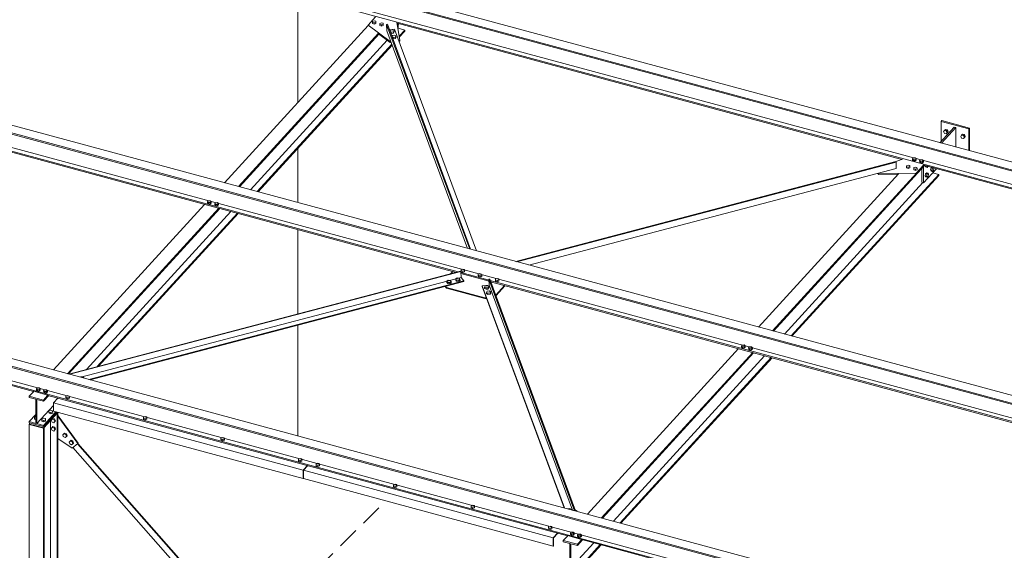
# Model space of a CAD drawing. Header units: millimetres. Extents: x 3 to 1173, y 5 to 825.
# Tile 12 of 22: x 801 to 945, y 271 to 349. Entities that reach past the tile are written whole.
import ezdxf

# ---------------------------------------------------------------- set-up
doc = ezdxf.new("R2010")
doc.units = ezdxf.units.MM
doc.linetypes.add('INTERROMPU', pattern=[4.7625, 3.175, -1.5875])
for name, color, linetype, lineweight in [('Boulon', 7, 'Continuous', 0), ('Classe 1', 7, 'Continuous', 0), ('Classe 2', 1, 'Continuous', 0), ('Objet graphique', 6, 'Continuous', 0)]:
    doc.layers.add(name, color=color, linetype=linetype, lineweight=lineweight)

# ---------------------------------------------------------------- blocks, each defined once
blk = doc.blocks.new('*A419')
at = {"layer": 'Classe 2', "linetype": 'Continuous', "lineweight": 0}
for p, q in [((730.19, 350.67), (998.93, 278.09)), ((730.93, 351.62), (999.51, 279.09)), ((730.13, 350.53), (998.85, 277.96)), ((730.17, 348), (865.01, 311.58)), ((730.17, 347.85), (864.73, 311.51)), ((730.56, 348.43), (997.85, 276.24)), ((865.42, 311.47), (869.56, 310.36)), ((865.42, 311.32), (869.56, 310.21)), ((869.74, 310.31), (997.58, 275.78)), ((869.8, 310.14), (997.5, 275.65))]:
    blk.add_line(p, q, dxfattribs=at)
blk = doc.blocks.new('*A420')
at = {"layer": 'Classe 2', "linetype": 'Continuous', "lineweight": 0}
for p, q in [((704.93, 323.18), (977.57, 249.55)), ((705.77, 324.1), (978.41, 250.47)), ((704.93, 323.03), (977.57, 249.4)), ((705, 320.48), (977.65, 246.85)), ((705.01, 320.33), (802.53, 294)), ((705.4, 320.91), (978.04, 247.28)), ((804.66, 293.42), (881.09, 272.78)), ((883.2, 272.21), (977.65, 246.7))]:
    blk.add_line(p, q, dxfattribs=at)
blk = doc.blocks.new('*A421')
at = {"layer": 'Classe 2', "linetype": 'Continuous', "lineweight": 0}
for p, q in [((755.25, 378.21), (1015, 308.07)), ((756.1, 379.13), (1015.53, 309.07)), ((755.26, 378.06), (1014.93, 307.94)), ((755.33, 375.52), (1013.75, 305.73)), ((755.72, 375.94), (1014, 306.2)), ((856.03, 348.17), (930.29, 328.12)), ((933.52, 327.25), (1013.68, 305.6))]:
    blk.add_line(p, q, dxfattribs=at)
blk = doc.blocks.new('*A422')
at = {"layer": 'Classe 2', "linetype": 'Continuous', "lineweight": 0}
for p, q in [((909.19, 303.47), (929.8, 326.01)), ((911.27, 302.91), (933.52, 327.25)), ((911.41, 302.88), (933.66, 327.21)), ((935.73, 325.92), (934.84, 326.16)), ((913.03, 302.44), (933.4, 324.7)), ((914.01, 302.17), (935.73, 325.92)), ((914.14, 302.14), (935.73, 325.74)), ((935.73, 325.74), (935.73, 325.92)), ((884.03, 275.96), (906.28, 300.29)), ((886.11, 275.4), (908.36, 299.73)), ((886.24, 275.36), (908.49, 299.69)), ((887.87, 274.92), (910.12, 299.25)), ((888.85, 274.66), (911.1, 298.99)), ((888.98, 274.62), (911.23, 298.95)), ((880.48, 272.08), (881.09, 272.74)), ((880.48, 272.08), (882.56, 271.52)), ((880.48, 271.9), (880.48, 272.08)), ((880.48, 271.9), (881.46, 271.63)), ((881.46, 271.63), (881.46, 268.08)), ((881.59, 268.05), (884.96, 271.73)), ((881.59, 271.6), (881.59, 268.05)), ((881.59, 271.6), (882.56, 271.34)), ((882.56, 271.52), (883.2, 272.21)), ((882.56, 271.34), (883.33, 272.17)), ((882.56, 271.34), (882.56, 271.52)), ((882.56, 267.78), (885.93, 271.47)), ((882.56, 267.6), (886.07, 271.44)), ((880.48, 268.35), (881.46, 269.41)), ((881.46, 268.08), (880.48, 268.35)), ((880.48, 268.35), (880.48, 268.16)), ((880.48, 268.16), (882.56, 267.6)), ((882.56, 267.78), (881.59, 268.05)), ((882.56, 267.6), (882.56, 267.78))]:
    blk.add_line(p, q, dxfattribs=at)
blk = doc.blocks.new('*A423')
at = {"layer": 'Classe 2', "linetype": 'Continuous', "lineweight": 0}
for p, q in [((837.69, 252.48), (808.32, 285.76)), ((839.21, 252.07), (809, 286.3)), ((839.34, 252.04), (809.05, 286.35)), ((843.67, 245.71), (841.04, 248.68)), ((844.43, 246.16), (842.56, 248.27)), ((844.5, 246.19), (842.7, 248.24)), ((877.15, 209.09), (845.32, 245.16)), ((877.28, 209.06), (845.38, 245.19)), ((875.63, 209.51), (844.56, 244.71)), ((879.78, 204.8), (878.98, 205.71)), ((880.48, 205.43), (880.31, 205.63)), ((880.46, 205.35), (880.31, 205.52))]:
    blk.add_line(p, q, dxfattribs=at)
blk = doc.blocks.new('*A424')
at = {"layer": 'Classe 2', "linetype": 'Continuous', "lineweight": 0}
for p, q in [((929.42, 327.79), (873.5, 313.11)), ((929.47, 327.73), (873.63, 313.08)), ((929.47, 327.73), (929.42, 327.79)), ((929.49, 326.78), (929.47, 327.73)), ((875.42, 312.59), (929.49, 326.78))]:
    blk.add_line(p, q, dxfattribs=at)
blk = doc.blocks.new('*A425')
at = {"layer": 'Boulon', "linetype": 'Continuous', "lineweight": 0}
for p, q in [((936.44, 332.2), (936.57, 332.38)), ((936.57, 331.94), (936.44, 332.2)), ((936.71, 332.53), (936.57, 332.38)), ((936.57, 332.38), (936.83, 332.31)), ((936.83, 331.87), (936.57, 331.94)), ((936.97, 332.45), (936.71, 332.53)), ((936.97, 332.45), (936.83, 332.31)), ((936.83, 332.31), (936.96, 332.06)), ((936.96, 332.06), (936.83, 331.87)), ((936.97, 332.01), (936.83, 331.87)), ((937.11, 332.2), (936.96, 332.06)), ((937.11, 332.2), (936.97, 332.45)), ((937.11, 332.2), (936.97, 332.01)), ((939.25, 331.84), (939.1, 331.7)), ((939.51, 331.77), (939.25, 331.84)), ((938.97, 331.51), (939.1, 331.7)), ((939.1, 331.26), (938.97, 331.51)), ((939.1, 331.7), (939.37, 331.63)), ((939.37, 331.19), (939.1, 331.26)), ((939.51, 331.77), (939.37, 331.63)), ((939.37, 331.63), (939.5, 331.37)), ((939.5, 331.37), (939.37, 331.19)), ((939.51, 331.33), (939.37, 331.19)), ((939.64, 331.51), (939.5, 331.37)), ((939.64, 331.51), (939.51, 331.77)), ((939.64, 331.51), (939.51, 331.33))]:
    blk.add_line(p, q, dxfattribs=at)
blk = doc.blocks.new('*A426')
at = {"layer": 'Boulon', "linetype": 'Continuous', "lineweight": 0}
for p, q in [((906.7, 300.68), (906.83, 300.82)), ((906.7, 300.5), (906.7, 300.68)), ((906.85, 300.55), (906.7, 300.68)), ((906.85, 300.38), (906.7, 300.5)), ((906.83, 300.82), (907.11, 300.84)), ((907.13, 300.57), (906.85, 300.55)), ((906.85, 300.38), (906.85, 300.55)), ((906.85, 300.38), (907.13, 300.39)), ((907.11, 300.84), (907.26, 300.71)), ((907.26, 300.71), (907.13, 300.57)), ((907.13, 300.39), (907.13, 300.57)), ((907.13, 300.39), (907.26, 300.53)), ((907.26, 300.53), (907.26, 300.71)), ((907.76, 300.4), (907.89, 300.54)), ((907.77, 300.22), (907.76, 300.4)), ((907.91, 300.27), (907.76, 300.4)), ((907.92, 300.09), (907.77, 300.22)), ((907.89, 300.54), (908.17, 300.55)), ((908.19, 300.28), (907.91, 300.27)), ((907.92, 300.09), (907.91, 300.27)), ((907.92, 300.09), (908.2, 300.1)), ((908.17, 300.55), (908.32, 300.42)), ((908.32, 300.42), (908.19, 300.28)), ((908.2, 300.1), (908.19, 300.28)), ((908.2, 300.1), (908.33, 300.24)), ((908.33, 300.24), (908.32, 300.42))]:
    blk.add_line(p, q, dxfattribs=at)
blk = doc.blocks.new('*A427')
at = {"layer": 'Classe 2', "linetype": 'Continuous', "lineweight": 0}
for p, q in [((863.91, 311.29), (864.23, 311.64)), ((863.11, 309.43), (863.31, 309.17)), ((863.31, 309.29), (863.18, 309.45)), ((863.31, 309.17), (863.31, 309.29)), ((868.95, 307.77), (863.31, 309.29)), ((868.96, 307.65), (863.31, 309.17)), ((870.54, 308.16), (871.84, 309.59)), ((870.57, 308.07), (871.93, 309.56)), ((869.17, 307.8), (868.95, 307.77)), ((868.96, 307.65), (868.95, 307.77)), ((869.21, 307.68), (868.96, 307.65))]:
    blk.add_line(p, q, dxfattribs=at)
blk = doc.blocks.new('*A428')
at = {"layer": 'Boulon', "linetype": 'Continuous', "lineweight": 0}
for p, q in [((865.44, 311.91), (865.68, 312)), ((865.45, 311.73), (865.44, 311.91)), ((865.46, 311.76), (865.44, 311.91)), ((865.45, 311.73), (865.46, 311.58)), ((865.46, 311.58), (865.46, 311.76)), ((865.71, 311.69), (865.46, 311.76)), ((865.46, 311.58), (865.71, 311.51)), ((865.68, 312), (865.93, 311.93)), ((865.94, 311.78), (865.71, 311.69)), ((865.71, 311.51), (865.71, 311.69)), ((865.71, 311.51), (865.95, 311.6)), ((865.93, 311.93), (865.94, 311.78)), ((865.95, 311.6), (865.94, 311.78)), ((867.98, 311.23), (868.21, 311.32)), ((867.98, 311.05), (867.98, 311.23)), ((867.99, 311.07), (867.98, 311.23)), ((867.98, 311.05), (868, 310.89)), ((868, 310.89), (867.99, 311.07)), ((868.24, 311), (867.99, 311.07)), ((868, 310.89), (868.24, 310.83)), ((868.21, 311.32), (868.46, 311.25)), ((868.48, 311.09), (868.24, 311)), ((868.24, 310.83), (868.24, 311)), ((868.24, 310.83), (868.48, 310.91)), ((868.46, 311.25), (868.48, 311.09)), ((868.48, 310.91), (868.48, 311.09)), ((870.51, 310.54), (870.75, 310.63)), ((870.52, 310.36), (870.51, 310.54)), ((870.53, 310.39), (870.51, 310.54)), ((870.52, 310.36), (870.53, 310.21)), ((870.53, 310.21), (870.53, 310.39)), ((870.77, 310.32), (870.53, 310.39)), ((870.53, 310.21), (870.78, 310.14)), ((870.75, 310.63), (871, 310.56)), ((871.01, 310.41), (870.77, 310.32)), ((870.78, 310.14), (870.77, 310.32)), ((870.78, 310.14), (871.02, 310.23)), ((871, 310.56), (871.01, 310.41)), ((871.02, 310.23), (871.01, 310.41))]:
    blk.add_line(p, q, dxfattribs=at)
blk = doc.blocks.new('*A444')
at = {"layer": 'Classe 1', "linetype": 'Continuous', "lineweight": 0}
for p, q in [((841.43, 336.5), (841.43, 352.12)), ((841.43, 321.77), (841.43, 329.75)), ((841.43, 305.4), (841.43, 317.8)), ((841.43, 287.46), (841.43, 303.74))]:
    blk.add_line(p, q, dxfattribs=at)
blk = doc.blocks.new('*A467')
at = {"layer": 'Boulon', "linetype": 'Continuous', "lineweight": 0}
for p, q in [((802.97, 294.38), (803.1, 294.52)), ((802.97, 294.2), (802.97, 294.38)), ((803.12, 294.25), (802.97, 294.38)), ((802.97, 294.2), (803.13, 294.08)), ((803.1, 294.52), (803.38, 294.54)), ((803.4, 294.27), (803.12, 294.25)), ((803.13, 294.08), (803.12, 294.25)), ((803.38, 294.54), (803.53, 294.41)), ((803.53, 294.41), (803.4, 294.27)), ((803.41, 294.09), (803.4, 294.27)), ((803.41, 294.09), (803.53, 294.23)), ((803.53, 294.23), (803.53, 294.41)), ((804.03, 294.09), (804.16, 294.24)), ((804.16, 294.24), (804.44, 294.25)), ((804.44, 294.25), (804.59, 294.12)), ((804.59, 294.12), (804.46, 293.98)), ((804.6, 293.94), (804.59, 294.12)), ((803.13, 294.08), (803.41, 294.09)), ((804.04, 293.92), (804.03, 294.09)), ((804.18, 293.97), (804.03, 294.09)), ((804.04, 293.92), (804.19, 293.79)), ((804.46, 293.98), (804.18, 293.97)), ((804.19, 293.79), (804.18, 293.97)), ((804.19, 293.79), (804.47, 293.8)), ((804.47, 293.8), (804.46, 293.98)), ((804.47, 293.8), (804.6, 293.94))]:
    blk.add_line(p, q, dxfattribs=at)
blk = doc.blocks.new('*A468')
at = {"layer": 'Classe 2', "linetype": 'Continuous', "lineweight": 0}
for p, q in [((802.53, 294.02), (802.55, 294.05)), ((802.53, 293.96), (802.53, 294.02)), ((804.61, 293.46), (802.53, 294.02)), ((804.66, 293.48), (804.61, 293.46)), ((804.61, 293.34), (804.61, 293.46)), ((804.76, 293.39), (804.61, 293.34))]:
    blk.add_line(p, q, dxfattribs=at)
blk = doc.blocks.new('*A469')
at = {"layer": 'Boulon', "linetype": 'Continuous', "lineweight": 0}
for p, q in [((804.8, 291.14), (805.06, 291.24)), ((805.06, 291.24), (805.34, 291.17)), ((802.68, 290.28), (802.9, 290.36)), ((802.69, 290.09), (802.68, 290.28)), ((802.69, 290.1), (802.68, 290.28)), ((802.7, 289.91), (802.69, 290.1)), ((802.9, 290.05), (802.69, 290.1)), ((802.7, 289.91), (802.69, 290.09)), ((802.9, 289.86), (802.7, 289.91)), ((803.74, 289.99), (804.01, 290.09)), ((803.75, 289.8), (803.74, 289.99)), ((803.76, 289.81), (803.74, 289.99)), ((803.75, 289.8), (803.76, 289.63)), ((803.76, 289.63), (803.76, 289.81)), ((804.04, 289.74), (803.76, 289.81)), ((804.01, 290.09), (804.29, 290.01)), ((804.3, 289.84), (804.04, 289.74)), ((804.29, 290.01), (804.3, 289.84)), ((804.31, 289.65), (804.3, 289.84)), ((804.8, 290.95), (804.8, 291.14)), ((804.81, 290.97), (804.8, 291.14)), ((804.8, 290.95), (804.82, 290.78)), ((804.82, 290.78), (804.81, 290.97)), ((805.09, 290.89), (804.81, 290.97)), ((805.1, 290.7), (804.82, 290.78)), ((805.35, 290.99), (805.09, 290.89)), ((805.1, 290.7), (805.09, 290.89)), ((805.36, 290.8), (805.1, 290.7)), ((805.34, 291.17), (805.35, 290.99)), ((805.36, 290.8), (805.35, 290.99)), ((804.04, 289.55), (803.76, 289.63)), ((804.04, 289.55), (804.04, 289.74)), ((804.31, 289.65), (804.04, 289.55))]:
    blk.add_line(p, q, dxfattribs=at)
blk = doc.blocks.new('*A470')
at = {"layer": 'Classe 2', "linetype": 'Continuous', "lineweight": 0}
for p, q in [((804.04, 288.86), (805.97, 290.98)), ((806.06, 290.83), (804.05, 288.63)), ((806.06, 290.83), (806.06, 290.96)), ((801.97, 289.19), (801.96, 289.37)), ((804.05, 288.63), (801.97, 289.19)), ((804.05, 288.63), (804.04, 288.86))]:
    blk.add_line(p, q, dxfattribs=at)
blk = doc.blocks.new('*A476')
at = {"layer": 'Classe 2', "linetype": 'Continuous', "lineweight": 0}
for p, q in [((806.01, 290.78), (806.11, 290.88)), ((806.01, 261.04), (806.01, 290.78)), ((806.06, 290.9), (806.11, 290.88)), ((806.11, 261.01), (806.11, 290.88)), ((801.97, 289.19), (801.92, 289.14)), ((801.92, 289.14), (804, 288.58)), ((801.92, 219.44), (801.92, 289.14)), ((804.1, 288.68), (804, 288.58)), ((804, 288.58), (804, 218.87)), ((804.1, 218.97), (804.1, 288.68)), ((805.04, 260.87), (805.04, 289.71)), ((805.04, 228.14), (805.04, 258.41)), ((806.01, 228.31), (806.01, 258.14)), ((806.11, 228.28), (806.11, 258.12)), ((805.04, 221.14), (805.04, 225.68)), ((806.01, 220.88), (806.01, 225.41)), ((806.11, 220.98), (806.11, 225.39)), ((804.1, 220.21), (805.04, 221.14)), ((805.04, 221.14), (806.01, 220.88)), ((806.01, 220.88), (806.11, 220.98)), ((801.92, 219.44), (804, 218.87)), ((804, 218.87), (804.1, 218.97))]:
    blk.add_line(p, q, dxfattribs=at)
blk = doc.blocks.new('*A477')
at = {"layer": 'Boulon', "linetype": 'Continuous', "lineweight": 0}
for p, q in [((809.43, 296.1), (809.51, 296.16)), ((809.51, 296.16), (809.82, 296.14)), ((809.82, 296.14), (809.94, 295.99)), ((809.94, 295.99), (809.92, 295.97)), ((809.94, 295.96), (809.94, 295.99))]:
    blk.add_line(p, q, dxfattribs=at)
blk = doc.blocks.new('*A478')
at = {"layer": 'Classe 2', "linetype": 'Continuous', "lineweight": 0}
for p, q in [((856.81, 351.93), (858.91, 354.23)), ((859.17, 354.16), (857.07, 351.87)), ((858.91, 354.23), (859.17, 354.16)), ((859.17, 351.3), (859.17, 354.16)), ((856.19, 347.97), (856.31, 348.1))]:
    blk.add_line(p, q, dxfattribs=at)
blk = doc.blocks.new('*A480')
at = {"layer": 'Boulon', "linetype": 'Continuous', "lineweight": 0}
for p, q in [((856.08, 347.84), (856.14, 348.1)), ((856.14, 348.1), (856.12, 348.15))]:
    blk.add_line(p, q, dxfattribs=at)
blk = doc.blocks.new('*A481')
at = {"layer": 'Boulon', "linetype": 'Continuous', "lineweight": 0}
for p, q in [((881.53, 273.17), (881.66, 273.31)), ((881.54, 272.99), (881.53, 273.17)), ((881.68, 273.04), (881.53, 273.17)), ((881.69, 272.86), (881.54, 272.99)), ((881.66, 273.31), (881.94, 273.32)), ((881.96, 273.05), (881.68, 273.04)), ((881.69, 272.86), (881.68, 273.04)), ((881.69, 272.86), (881.97, 272.87)), ((881.94, 273.32), (882.09, 273.19)), ((882.09, 273.19), (881.96, 273.05)), ((881.97, 272.87), (881.96, 273.05)), ((881.97, 272.87), (882.1, 273.01)), ((882.1, 273.01), (882.09, 273.19)), ((882.6, 272.88), (882.73, 273.02)), ((882.6, 272.7), (882.6, 272.88)), ((882.75, 272.75), (882.6, 272.88)), ((882.75, 272.57), (882.6, 272.7)), ((882.73, 273.02), (883.01, 273.03)), ((883.03, 272.76), (882.75, 272.75)), ((882.75, 272.57), (882.75, 272.75)), ((882.75, 272.57), (883.03, 272.58)), ((883.01, 273.03), (883.16, 272.9)), ((883.16, 272.9), (883.03, 272.76)), ((883.03, 272.58), (883.03, 272.76)), ((883.03, 272.58), (883.16, 272.72)), ((883.16, 272.72), (883.16, 272.9))]:
    blk.add_line(p, q, dxfattribs=at)
blk = doc.blocks.new('*A482')
at = {"layer": 'Boulon', "linetype": 'Continuous', "lineweight": 0}
for p, q in [((881.12, 276.74), (881.13, 276.76)), ((881.13, 276.76), (881.43, 276.8)), ((881.43, 276.8), (881.64, 276.68)), ((881.64, 276.68), (881.6, 276.61)), ((881.65, 276.6), (881.64, 276.68))]:
    blk.add_line(p, q, dxfattribs=at)
blk = doc.blocks.new('*A486')
at = {"layer": 'Boulon', "linetype": 'Continuous', "lineweight": 0}
for p, q in [((807.31, 293.3), (807.55, 293.39)), ((807.31, 293.12), (807.31, 293.3)), ((807.32, 293.14), (807.31, 293.3)), ((807.31, 293.12), (807.33, 292.96)), ((807.33, 292.96), (807.32, 293.14)), ((807.57, 293.07), (807.32, 293.14)), ((807.58, 292.9), (807.33, 292.96)), ((807.55, 293.39), (807.79, 293.32)), ((807.81, 293.16), (807.57, 293.07)), ((807.58, 292.9), (807.57, 293.07)), ((807.81, 292.99), (807.58, 292.9)), ((807.79, 293.32), (807.81, 293.16)), ((807.81, 292.99), (807.81, 293.16)), ((818.71, 290.22), (818.95, 290.31)), ((818.72, 290.04), (818.71, 290.22)), ((818.73, 290.06), (818.71, 290.22)), ((818.72, 290.04), (818.73, 289.88)), ((818.73, 289.88), (818.73, 290.06)), ((818.97, 289.99), (818.73, 290.06)), ((818.98, 289.82), (818.73, 289.88)), ((818.95, 290.31), (819.2, 290.24)), ((819.21, 290.08), (818.97, 289.99)), ((818.98, 289.82), (818.97, 289.99)), ((819.22, 289.91), (818.98, 289.82)), ((819.2, 290.24), (819.21, 290.08)), ((819.22, 289.91), (819.21, 290.08)), ((830.12, 287.14), (830.35, 287.23)), ((830.12, 286.96), (830.12, 287.14)), ((830.13, 286.98), (830.12, 287.14)), ((830.12, 286.96), (830.14, 286.8)), ((830.14, 286.8), (830.13, 286.98)), ((830.38, 286.92), (830.13, 286.98)), ((830.35, 287.23), (830.6, 287.16)), ((830.62, 287), (830.38, 286.92)), ((830.38, 286.74), (830.38, 286.92)), ((830.6, 287.16), (830.62, 287)), ((830.62, 286.83), (830.62, 287)), ((830.38, 286.74), (830.14, 286.8)), ((830.62, 286.83), (830.38, 286.74)), ((841.52, 284.06), (841.76, 284.15)), ((841.53, 283.88), (841.52, 284.06)), ((841.53, 283.9), (841.52, 284.06)), ((841.76, 284.15), (842.01, 284.08)), ((842.01, 284.08), (842.02, 283.92)), ((841.54, 283.72), (841.53, 283.9)), ((841.78, 283.84), (841.53, 283.9)), ((841.53, 283.88), (841.54, 283.72)), ((841.79, 283.66), (841.54, 283.72)), ((842.02, 283.92), (841.78, 283.84)), ((841.79, 283.66), (841.78, 283.84)), ((842.02, 283.75), (841.79, 283.66)), ((842.02, 283.75), (842.02, 283.92))]:
    blk.add_line(p, q, dxfattribs=at)
blk = doc.blocks.new('*A488')
at = {"layer": 'Classe 2', "linetype": 'Continuous', "lineweight": 0}
for p, q in [((830.63, 324.69), (851.77, 347.81)), ((856.19, 347.4), (856.19, 348.13)), ((832.71, 324.13), (853.32, 346.66)), ((832.84, 324.09), (853.38, 346.56)), ((856.15, 347.36), (856.19, 347.4)), ((857.17, 347.14), (856.19, 347.4)), ((856.33, 346.22), (857.17, 347.14)), ((856.35, 346.07), (857.17, 346.96)), ((857.17, 346.96), (857.17, 347.14)), ((834.47, 323.65), (854.59, 345.66)), ((835.45, 323.39), (855.26, 345.05)), ((835.58, 323.35), (855.3, 344.93)), ((805.47, 297.17), (827.72, 321.51)), ((807.55, 296.61), (829.8, 320.94)), ((807.68, 296.58), (829.93, 320.91)), ((810.31, 297.23), (831.56, 320.47)), ((811.91, 297.65), (832.53, 320.21)), ((812.12, 297.71), (832.67, 320.17)), ((801.92, 293.29), (802.53, 293.96)), ((801.92, 293.29), (804, 292.73)), ((801.92, 293.11), (801.92, 293.29)), ((801.92, 293.11), (802.9, 292.85)), ((802.9, 292.85), (802.9, 289.3)), ((803.02, 292.82), (803.02, 289.26)), ((803.02, 292.82), (804, 292.55)), ((804, 292.73), (804.61, 293.4)), ((804, 292.55), (804.77, 293.39)), ((804, 292.55), (804, 292.73)), ((803.02, 289.26), (805.47, 291.94)), ((801.92, 289.56), (802.9, 290.63)), ((804, 289), (805.84, 291.02)), ((804, 288.82), (805.97, 290.98)), ((802.9, 289.3), (801.92, 289.56)), ((801.92, 289.56), (801.92, 289.38)), ((801.92, 289.38), (804, 288.82)), ((804, 289), (803.02, 289.26)), ((804, 288.82), (804, 289))]:
    blk.add_line(p, q, dxfattribs=at)
blk = doc.blocks.new('*A490')
at = {"layer": 'Boulon', "linetype": 'Continuous', "lineweight": 0}
for p, q in [((828.13, 321.9), (828.26, 322.04)), ((828.14, 321.72), (828.13, 321.9)), ((828.28, 321.77), (828.13, 321.9)), ((828.14, 321.72), (828.29, 321.59)), ((828.26, 322.04), (828.54, 322.05)), ((828.56, 321.78), (828.28, 321.77)), ((828.29, 321.59), (828.28, 321.77)), ((828.54, 322.05), (828.69, 321.92)), ((828.69, 321.92), (828.56, 321.78)), ((828.57, 321.61), (828.56, 321.78)), ((828.57, 321.61), (828.7, 321.75)), ((828.7, 321.75), (828.69, 321.92)), ((829.2, 321.61), (829.33, 321.75)), ((829.33, 321.75), (829.61, 321.77)), ((829.61, 321.77), (829.76, 321.64)), ((829.76, 321.64), (829.63, 321.5)), ((829.76, 321.46), (829.76, 321.64)), ((828.29, 321.59), (828.57, 321.61)), ((829.2, 321.43), (829.2, 321.61)), ((829.35, 321.48), (829.2, 321.61)), ((829.2, 321.43), (829.35, 321.31)), ((829.63, 321.5), (829.35, 321.48)), ((829.35, 321.31), (829.35, 321.48)), ((829.35, 321.31), (829.63, 321.32)), ((829.63, 321.32), (829.63, 321.5)), ((829.63, 321.32), (829.76, 321.46))]:
    blk.add_line(p, q, dxfattribs=at)
blk = doc.blocks.new('*A491')
at = {"layer": 'Boulon', "linetype": 'Continuous', "lineweight": 0}
for p, q in [((854.98, 346.99), (855.07, 347.13)), ((855.18, 346.84), (855, 346.95)), ((855.07, 347.13), (855.38, 347.17)), ((855.09, 346.71), (855.18, 346.65)), ((855.49, 346.88), (855.18, 346.84)), ((855.18, 346.65), (855.18, 346.84)), ((855.49, 346.69), (855.18, 346.65)), ((855.27, 346.21), (855.36, 346.36)), ((855.36, 346.36), (855.66, 346.4)), ((855.38, 347.17), (855.58, 347.05)), ((855.58, 347.05), (855.49, 346.88)), ((855.49, 346.69), (855.49, 346.88)), ((855.59, 346.86), (855.49, 346.69)), ((855.59, 346.86), (855.58, 347.05)), ((855.66, 346.4), (855.87, 346.27)), ((855.87, 346.27), (855.77, 346.1)), ((855.88, 346.08), (855.87, 346.27)), ((855.47, 346.06), (855.28, 346.17)), ((855.37, 345.93), (855.47, 345.87)), ((855.77, 346.1), (855.47, 346.06)), ((855.47, 345.87), (855.47, 346.06)), ((855.78, 345.91), (855.47, 345.87)), ((855.78, 345.91), (855.77, 346.1)), ((855.88, 346.08), (855.78, 345.91))]:
    blk.add_line(p, q, dxfattribs=at)
blk = doc.blocks.new('*A493')
at = {"layer": 'Classe 2', "linetype": 'Continuous', "lineweight": 0}
for p, q in [((851.77, 347.87), (852.88, 349.08)), ((851.77, 347.81), (851.77, 347.87)), ((855.02, 345.45), (851.77, 347.87)), ((856.42, 345.64), (856.02, 348.24)), ((853.32, 346.6), (855.02, 345.33)), ((855.02, 345.45), (855.1, 345.47)), ((855.02, 345.33), (855.02, 345.45)), ((855.02, 345.33), (855.15, 345.35)), ((856.25, 345.62), (856.42, 345.64)), ((856.3, 345.51), (856.42, 345.52)), ((856.42, 345.52), (856.42, 345.64))]:
    blk.add_line(p, q, dxfattribs=at)
blk = doc.blocks.new('*A494')
at = {"layer": 'Boulon', "linetype": 'Continuous', "lineweight": 0}
for p, q in [((852.42, 348.41), (852.66, 348.5)), ((852.43, 348.23), (852.42, 348.41)), ((852.43, 348.26), (852.42, 348.41)), ((852.44, 348.08), (852.43, 348.26)), ((852.68, 348.19), (852.43, 348.26)), ((852.43, 348.23), (852.44, 348.08)), ((852.44, 348.08), (852.69, 348.01)), ((852.66, 348.5), (852.91, 348.43)), ((852.92, 348.28), (852.68, 348.19)), ((852.69, 348.01), (852.68, 348.19)), ((852.69, 348.01), (852.92, 348.1)), ((852.91, 348.43), (852.92, 348.28)), ((852.92, 348.1), (852.92, 348.28)), ((853.48, 348.12), (853.72, 348.21)), ((853.49, 347.95), (853.48, 348.12)), ((853.5, 347.97), (853.48, 348.12)), ((853.49, 347.95), (853.5, 347.79)), ((853.5, 347.79), (853.5, 347.97)), ((853.75, 347.9), (853.5, 347.97)), ((853.5, 347.79), (853.75, 347.72)), ((853.72, 348.21), (853.97, 348.15)), ((853.98, 347.99), (853.75, 347.9)), ((853.75, 347.72), (853.75, 347.9)), ((853.75, 347.72), (853.99, 347.81)), ((853.97, 348.15), (853.98, 347.99)), ((853.99, 347.81), (853.98, 347.99))]:
    blk.add_line(p, q, dxfattribs=at)
blk = doc.blocks.new('*A495')
at = {"layer": 'Boulon', "linetype": 'Continuous', "lineweight": 0}
for p, q in [((844.11, 283.36), (844.34, 283.45)), ((844.11, 283.18), (844.11, 283.36)), ((844.12, 283.2), (844.11, 283.36)), ((844.11, 283.18), (844.12, 283.03)), ((844.12, 283.03), (844.12, 283.2)), ((844.37, 283.14), (844.12, 283.2)), ((844.37, 282.96), (844.12, 283.03)), ((844.34, 283.45), (844.59, 283.38)), ((844.6, 283.23), (844.37, 283.14)), ((844.37, 282.96), (844.37, 283.14)), ((844.61, 283.05), (844.37, 282.96)), ((844.59, 283.38), (844.6, 283.23)), ((844.61, 283.05), (844.6, 283.23)), ((855.51, 280.28), (855.75, 280.37)), ((855.52, 280.1), (855.51, 280.28)), ((855.52, 280.12), (855.51, 280.28)), ((855.53, 279.95), (855.52, 280.12)), ((855.77, 280.06), (855.52, 280.12)), ((855.52, 280.1), (855.53, 279.95)), ((855.78, 279.88), (855.53, 279.95)), ((855.75, 280.37), (856, 280.3)), ((856.01, 280.15), (855.77, 280.06)), ((855.78, 279.88), (855.77, 280.06)), ((856.01, 279.97), (855.78, 279.88)), ((856, 280.3), (856.01, 280.15)), ((856.01, 279.97), (856.01, 280.15)), ((866.92, 277.2), (867.15, 277.29)), ((866.92, 277.02), (866.92, 277.2)), ((866.93, 277.04), (866.92, 277.2)), ((866.92, 277.02), (866.93, 276.87)), ((866.93, 276.87), (866.93, 277.04)), ((867.18, 276.98), (866.93, 277.04)), ((867.18, 276.8), (866.93, 276.87)), ((867.15, 277.29), (867.4, 277.22)), ((867.41, 277.07), (867.18, 276.98)), ((867.18, 276.8), (867.18, 276.98)), ((867.42, 276.89), (867.18, 276.8)), ((867.4, 277.22), (867.41, 277.07)), ((867.42, 276.89), (867.41, 277.07)), ((878.32, 274.12), (878.56, 274.21)), ((878.33, 273.94), (878.32, 274.12)), ((878.33, 273.96), (878.32, 274.12)), ((878.34, 273.79), (878.33, 273.96)), ((878.58, 273.9), (878.33, 273.96)), ((878.33, 273.94), (878.34, 273.79)), ((878.56, 274.21), (878.81, 274.14)), ((878.82, 273.99), (878.58, 273.9)), ((878.59, 273.72), (878.58, 273.9)), ((878.81, 274.14), (878.82, 273.99)), ((878.82, 273.81), (878.82, 273.99)), ((878.59, 273.72), (878.34, 273.79)), ((878.82, 273.81), (878.59, 273.72))]:
    blk.add_line(p, q, dxfattribs=at)
blk = doc.blocks.new('*A496')
at = {"layer": 'Boulon', "linetype": 'Continuous', "lineweight": 0}
for p, q in [((863.36, 310.19), (863.55, 310.34)), ((863.36, 310), (863.36, 310.19)), ((863.48, 310.03), (863.36, 310.19)), ((863.55, 310.34), (863.86, 310.32)), ((863.98, 310.17), (863.8, 310.02)), ((863.86, 310.32), (863.98, 310.17)), ((863.99, 309.98), (863.98, 310.17)), ((864.67, 310.54), (864.86, 310.68)), ((864.67, 310.35), (864.67, 310.54)), ((864.79, 310.38), (864.67, 310.54)), ((864.8, 310.19), (864.67, 310.35)), ((864.8, 310.19), (864.79, 310.38)), ((865.11, 310.36), (864.79, 310.38)), ((865.11, 310.18), (864.8, 310.19)), ((864.86, 310.68), (865.17, 310.67)), ((865.29, 310.51), (865.11, 310.36)), ((865.11, 310.18), (865.11, 310.36)), ((865.11, 310.18), (865.3, 310.32)), ((865.17, 310.67), (865.29, 310.51)), ((865.3, 310.32), (865.29, 310.51)), ((863.49, 309.85), (863.36, 310)), ((863.49, 309.85), (863.48, 310.03)), ((863.8, 310.02), (863.48, 310.03)), ((863.8, 309.83), (863.49, 309.85)), ((863.8, 309.83), (863.8, 310.02)), ((863.8, 309.83), (863.99, 309.98))]:
    blk.add_line(p, q, dxfattribs=at)
blk = doc.blocks.new('*A497')
at = {"layer": 'Boulon', "linetype": 'Continuous', "lineweight": 0}
for p, q in [((868.9, 309.34), (869, 309.51)), ((868.91, 309.15), (868.9, 309.34)), ((869.11, 309.21), (868.9, 309.34)), ((868.91, 309.15), (869.12, 309.02)), ((869, 309.51), (869.31, 309.55)), ((869.42, 309.25), (869.11, 309.21)), ((869.12, 309.02), (869.11, 309.21)), ((869.42, 309.06), (869.12, 309.02)), ((869.19, 308.56), (869.29, 308.73)), ((869.29, 308.73), (869.6, 308.77)), ((869.31, 309.55), (869.52, 309.42)), ((869.52, 309.42), (869.42, 309.25)), ((869.42, 309.06), (869.42, 309.25)), ((869.52, 309.23), (869.42, 309.06)), ((869.52, 309.23), (869.52, 309.42)), ((869.6, 308.77), (869.8, 308.65)), ((869.8, 308.65), (869.71, 308.48)), ((869.81, 308.46), (869.8, 308.65)), ((869.2, 308.37), (869.19, 308.56)), ((869.4, 308.44), (869.19, 308.56)), ((869.2, 308.37), (869.4, 308.25)), ((869.71, 308.48), (869.4, 308.44)), ((869.4, 308.25), (869.4, 308.44)), ((869.71, 308.29), (869.4, 308.25)), ((869.71, 308.29), (869.71, 308.48)), ((869.81, 308.46), (869.71, 308.29))]:
    blk.add_line(p, q, dxfattribs=at)
blk = doc.blocks.new('*A498')
at = {"layer": 'Classe 2', "linetype": 'Continuous', "lineweight": 0}
for p, q in [((869.66, 310.51), (869.55, 310.5)), ((869.55, 310.5), (869.58, 309.65)), ((869.55, 310.5), (882.15, 276.46)), ((882.29, 276.43), (869.66, 310.51)), ((869.58, 309.65), (868.57, 309.51)), ((868.57, 309.51), (868.57, 309.42)), ((868.57, 309.51), (880.66, 276.87)), ((868.57, 309.42), (880.62, 276.88)), ((869.58, 309.65), (881.83, 276.55))]:
    blk.add_line(p, q, dxfattribs=at)
blk = doc.blocks.new('*A499')
at = {"layer": 'Classe 2', "linetype": 'Continuous', "lineweight": 0}
for p, q in [((865.37, 311.67), (807.75, 296.56)), ((865.41, 311.62), (807.88, 296.52)), ((865.41, 311.62), (865.37, 311.67)), ((865.44, 310.76), (865.41, 311.62)), ((865.44, 310.76), (809.49, 296.09)), ((865.85, 310.25), (810.67, 295.77)), ((810.85, 295.72), (865.85, 310.15)), ((865.85, 310.25), (865.44, 310.76)), ((865.85, 310.15), (865.85, 310.25))]:
    blk.add_line(p, q, dxfattribs=at)
blk = doc.blocks.new('*A501')
at = {"layer": 'Classe 2', "linetype": 'Continuous', "lineweight": 0}
for p, q in [((842.27, 282.4), (842.9, 283.09)), ((842.27, 282.4), (879.01, 272.48)), ((842.27, 281.18), (842.27, 282.4)), ((842.27, 281.18), (879.01, 271.25)), ((879.01, 272.48), (879.65, 273.17)), ((879.01, 271.25), (879.01, 272.48)), ((879.05, 272.45), (879.7, 273.15)), ((879.05, 271.29), (879.05, 272.45)), ((879.01, 271.25), (879.05, 271.29))]:
    blk.add_line(p, q, dxfattribs=at)
blk = doc.blocks.new('*A502')
at = {"layer": 'Classe 2', "linetype": 'Continuous', "lineweight": 0}
for p, q in [((805.47, 292.34), (806.1, 293.03)), ((805.47, 292.34), (842.22, 282.41)), ((805.47, 291.12), (805.47, 292.34)), ((805.47, 291.12), (842.22, 281.19)), ((842.22, 282.41), (842.85, 283.11)), ((842.22, 281.19), (842.22, 282.41)), ((842.22, 281.19), (842.26, 281.23)), ((842.26, 282.38), (842.27, 282.39)), ((842.26, 281.23), (842.26, 282.38))]:
    blk.add_line(p, q, dxfattribs=at)
blk = doc.blocks.new('*A507')
at = {"layer": 'Classe 2', "linetype": 'Continuous', "lineweight": 0}
for p, q in [((882.23, 276.57), (882.51, 276.37)), ((881.09, 272.74), (881.08, 272.78)), ((881.09, 272.8), (881.09, 272.84)), ((881.09, 272.74), (881.09, 272.8)), ((883.17, 272.24), (881.09, 272.8)), ((883.17, 272.24), (883.19, 272.27)), ((883.17, 272.12), (883.17, 272.24)), ((883.24, 272.2), (883.17, 272.12))]:
    blk.add_line(p, q, dxfattribs=at)
blk = doc.blocks.new('*A513')
at = {"layer": 'Classe 2', "linetype": 'Continuous', "lineweight": 0}
for p, q in [((854.5, 347.97), (854.61, 347.99)), ((854.53, 347.03), (854.5, 347.97)), ((866.73, 314.94), (854.5, 347.97)), ((866.86, 314.91), (854.61, 347.99)), ((866.37, 315.04), (854.53, 347.03)), ((854.91, 347.17), (855.64, 347.27)), ((855.64, 347.27), (867.71, 314.68))]:
    blk.add_line(p, q, dxfattribs=at)
blk = doc.blocks.new('*A527')
at = {"layer": 'Classe 2', "linetype": 'Continuous', "lineweight": 0}
for p, q in [((806.11, 290.43), (806.18, 290.41)), ((806.11, 290.35), (806.18, 290.41)), ((809.04, 286.34), (806.11, 290.35)), ((806.18, 290.41), (809.11, 286.4)), ((808.2, 285.66), (806.11, 287.06)), ((809.04, 286.34), (808.2, 285.66)), ((809.11, 286.4), (809.04, 286.34))]:
    blk.add_line(p, q, dxfattribs=at)
blk = doc.blocks.new('*A528')
at = {"layer": 'Boulon', "linetype": 'Continuous', "lineweight": 0}
for p, q in [((806.83, 287.63), (807.01, 287.77)), ((806.93, 287.73), (806.83, 287.63)), ((806.91, 287.35), (806.83, 287.63)), ((807.18, 287.22), (806.91, 287.35)), ((807.12, 287.88), (806.93, 287.73)), ((807.12, 287.88), (807.01, 287.77)), ((807.01, 287.77), (807.28, 287.65)), ((807.39, 287.75), (807.12, 287.88)), ((807.37, 287.37), (807.18, 287.22)), ((807.39, 287.75), (807.28, 287.65)), ((807.28, 287.65), (807.37, 287.37)), ((807.47, 287.47), (807.37, 287.37)), ((807.39, 287.75), (807.47, 287.47)), ((807.77, 286.56), (807.95, 286.71)), ((807.87, 286.66), (807.77, 286.56)), ((807.86, 286.28), (807.77, 286.56)), ((808.13, 286.15), (807.86, 286.28)), ((808.06, 286.81), (807.87, 286.66)), ((808.06, 286.81), (807.95, 286.71)), ((807.95, 286.71), (808.23, 286.58)), ((808.33, 286.68), (808.06, 286.81)), ((808.31, 286.3), (808.13, 286.15)), ((808.33, 286.68), (808.23, 286.58)), ((808.23, 286.58), (808.31, 286.3)), ((808.42, 286.4), (808.31, 286.3)), ((808.33, 286.68), (808.42, 286.4))]:
    blk.add_line(p, q, dxfattribs=at)
blk = doc.blocks.new('*A534')
at = {"layer": 'Boulon', "linetype": 'Continuous', "lineweight": 0}
for p, q in [((805.12, 289.75), (805.26, 289.94)), ((805.37, 290.05), (805.26, 289.94)), ((805.26, 289.94), (805.54, 289.87)), ((805.64, 289.97), (805.37, 290.05)), ((805.64, 289.97), (805.54, 289.87)), ((805.54, 289.87), (805.68, 289.6)), ((805.78, 289.7), (805.64, 289.97)), ((805.26, 289.48), (805.12, 289.75)), ((805.12, 288.53), (805.26, 288.72)), ((805.26, 288.26), (805.12, 288.53)), ((805.54, 289.4), (805.26, 289.48)), ((805.37, 288.82), (805.26, 288.72)), ((805.26, 288.72), (805.54, 288.64)), ((805.64, 288.75), (805.37, 288.82)), ((805.68, 289.6), (805.54, 289.4)), ((805.64, 289.51), (805.54, 289.4)), ((805.64, 288.75), (805.54, 288.64)), ((805.54, 288.64), (805.68, 288.37)), ((805.68, 288.37), (805.54, 288.18)), ((805.78, 289.7), (805.64, 289.51)), ((805.78, 288.48), (805.64, 288.75)), ((805.78, 288.48), (805.64, 288.29)), ((805.78, 289.7), (805.68, 289.6)), ((805.78, 288.48), (805.68, 288.37)), ((805.54, 288.18), (805.26, 288.26)), ((805.64, 288.29), (805.54, 288.18))]:
    blk.add_line(p, q, dxfattribs=at)
blk = doc.blocks.new('*A536')
at = {"layer": 'Boulon', "linetype": 'Continuous', "lineweight": 0}
for p, q in [((931.86, 328.2), (931.99, 328.34)), ((931.87, 328.02), (931.86, 328.2)), ((932.01, 328.07), (931.86, 328.2)), ((932.02, 327.89), (931.87, 328.02)), ((931.99, 328.34), (932.27, 328.35)), ((932.29, 328.08), (932.01, 328.07)), ((932.02, 327.89), (932.01, 328.07)), ((932.02, 327.89), (932.3, 327.91)), ((932.27, 328.35), (932.42, 328.23)), ((932.42, 328.23), (932.29, 328.08)), ((932.3, 327.91), (932.29, 328.08)), ((932.3, 327.91), (932.43, 328.05)), ((932.43, 328.05), (932.42, 328.23)), ((932.92, 327.91), (933.05, 328.05)), ((932.93, 327.73), (932.92, 327.91)), ((933.08, 327.78), (932.92, 327.91)), ((933.08, 327.61), (932.93, 327.73)), ((933.05, 328.05), (933.33, 328.07)), ((933.36, 327.8), (933.08, 327.78)), ((933.08, 327.61), (933.08, 327.78)), ((933.08, 327.61), (933.36, 327.62)), ((933.33, 328.07), (933.49, 327.94)), ((933.49, 327.94), (933.36, 327.8)), ((933.36, 327.62), (933.36, 327.8)), ((933.36, 327.62), (933.49, 327.76)), ((933.49, 327.76), (933.49, 327.94))]:
    blk.add_line(p, q, dxfattribs=at)
blk = doc.blocks.new('*A537')
at = {"layer": 'Classe 2', "linetype": 'Continuous', "lineweight": 0}
for p, q in [((929.02, 327.68), (930.39, 328.15)), ((926.91, 325.92), (926.79, 326.07)), ((926.91, 326.04), (926.87, 326.09)), ((932.41, 326.09), (926.91, 326.04)), ((926.91, 325.92), (926.91, 326.04)), ((932.41, 326.09), (933.52, 327.3)), ((932.42, 325.97), (932.41, 326.09)), ((933.57, 327.23), (932.42, 325.97)), ((929.75, 325.95), (926.91, 325.92))]:
    blk.add_line(p, q, dxfattribs=at)
blk = doc.blocks.new('*A538')
at = {"layer": 'Boulon', "linetype": 'Continuous', "lineweight": 0}
for p, q in [((930.98, 327.19), (931.22, 327.28)), ((930.99, 327.02), (930.98, 327.19)), ((931, 327.04), (930.98, 327.19)), ((930.99, 327.02), (931, 326.86)), ((931, 326.86), (931, 327.04)), ((931.25, 326.97), (931, 327.04)), ((931, 326.86), (931.25, 326.79)), ((931.22, 327.28), (931.47, 327.22)), ((931.48, 327.06), (931.25, 326.97)), ((931.25, 326.79), (931.25, 326.97)), ((931.25, 326.79), (931.49, 326.88)), ((931.47, 327.22), (931.48, 327.06)), ((931.49, 326.88), (931.48, 327.06)), ((932.05, 326.91), (932.29, 327)), ((932.05, 326.73), (932.05, 326.91)), ((932.06, 326.75), (932.05, 326.91)), ((932.05, 326.73), (932.07, 326.57)), ((932.07, 326.57), (932.06, 326.75)), ((932.31, 326.68), (932.06, 326.75)), ((932.07, 326.57), (932.31, 326.51)), ((932.29, 327), (932.53, 326.93)), ((932.55, 326.77), (932.31, 326.68)), ((932.31, 326.51), (932.31, 326.68)), ((932.31, 326.51), (932.55, 326.59)), ((932.53, 326.93), (932.55, 326.77)), ((932.55, 326.59), (932.55, 326.77))]:
    blk.add_line(p, q, dxfattribs=at)
blk = doc.blocks.new('*A539')
at = {"layer": 'Classe 2', "linetype": 'Continuous', "lineweight": 0}
for p, q in [((935.88, 330.58), (937.98, 332.88)), ((936.14, 330.51), (938.24, 332.81)), ((937.98, 332.88), (938.24, 332.81)), ((938.24, 332.81), (938.24, 329.94)), ((933.23, 324.75), (933.23, 326.75)), ((933.49, 324.68), (933.49, 327.02)), ((933.49, 324.68), (935.38, 326.74)), ((933.23, 324.75), (933.49, 324.68))]:
    blk.add_line(p, q, dxfattribs=at)
blk = doc.blocks.new('*A540')
at = {"layer": 'Classe 2', "linetype": 'Continuous', "lineweight": 0}
for p, q in [((936.08, 333.7), (936.21, 333.83)), ((936.08, 330.8), (936.08, 333.7)), ((940.14, 332.6), (936.08, 333.7)), ((936.21, 333.83), (940.27, 332.73)), ((940.27, 332.73), (940.14, 332.6)), ((940.14, 329.43), (940.14, 332.6)), ((940.27, 329.4), (940.27, 332.73))]:
    blk.add_line(p, q, dxfattribs=at)
blk = doc.blocks.new('*A541')
at = {"layer": 'Boulon', "linetype": 'Continuous', "lineweight": 0}
for p, q in [((933.81, 326.01), (933.74, 325.7)), ((933.96, 326.15), (933.81, 326.01)), ((933.81, 326.01), (934.01, 325.95)), ((933.96, 326.15), (934.16, 326.1)), ((934.01, 325.95), (934.16, 326.1)), ((934.16, 326.1), (934.23, 325.94)), ((933.74, 325.7), (933.81, 325.54)), ((933.74, 325.7), (933.94, 325.65)), ((933.81, 325.54), (934.01, 325.49)), ((933.94, 325.65), (934.01, 325.95)), ((934.01, 325.49), (933.94, 325.65)), ((934.16, 325.63), (934.01, 325.49)), ((934.23, 325.94), (934.16, 325.63))]:
    blk.add_line(p, q, dxfattribs=at)
blk = doc.blocks.new('*A542')
at = {"layer": 'Boulon', "linetype": 'Continuous', "lineweight": 0}
for p, q in [((934.6, 326.87), (934.53, 326.57)), ((934.53, 326.57), (934.6, 326.41)), ((934.53, 326.57), (934.73, 326.51)), ((934.67, 326.94), (934.6, 326.87)), ((934.6, 326.87), (934.81, 326.82)), ((934.6, 326.41), (934.81, 326.35)), ((934.73, 326.51), (934.81, 326.82)), ((934.81, 326.35), (934.73, 326.51)), ((934.81, 326.82), (934.87, 326.88)), ((934.95, 326.5), (934.81, 326.35)), ((935.02, 326.8), (934.95, 326.5)), ((935.02, 326.8), (935, 326.85))]:
    blk.add_line(p, q, dxfattribs=at)
blk = doc.blocks.new('*A543')
at = {"layer": 'Boulon', "linetype": 'Continuous', "lineweight": 0}
for p, q in [((933.74, 327.19), (933.74, 327.17)), ((933.74, 327.17), (933.81, 327.01)), ((933.74, 327.17), (933.94, 327.11)), ((933.81, 327.01), (934.01, 326.95)), ((933.94, 327.11), (933.95, 327.13)), ((934.01, 326.95), (933.94, 327.11)), ((934.14, 327.08), (934.01, 326.95))]:
    blk.add_line(p, q, dxfattribs=at)
blk = doc.blocks.new('*A549')
at = {"layer": 'Objet graphique', "linetype": 'INTERROMPU', "lineweight": 0}
blk.add_line((834.22, 257.84), (854.36, 277.91), dxfattribs=at)

msp = doc.modelspace()

# ---------------------------------------------------------------- block references
at = {"lineweight": 0}
for name in ['*A444', '*A421', '*A478', '*A419', '*A488', '*A493', '*A494', '*A513', '*A480', '*A491', '*A540', '*A539', '*A425', '*A424', '*A537', '*A536', '*A422', '*A538', '*A543', '*A541', '*A542', '*A420', '*A490', '*A499', '*A427', '*A428', '*A496', '*A498', '*A497', '*A426', '*A477', '*A467', '*A468', '*A502', '*A486', '*A469', '*A476', '*A470', '*A534', '*A527', '*A528', '*A423', '*A501', '*A495', '*A549', '*A482', '*A507', '*A481']:
    msp.add_blockref(name, (0, 0), dxfattribs=at)

doc.saveas('drawing.dxf')
